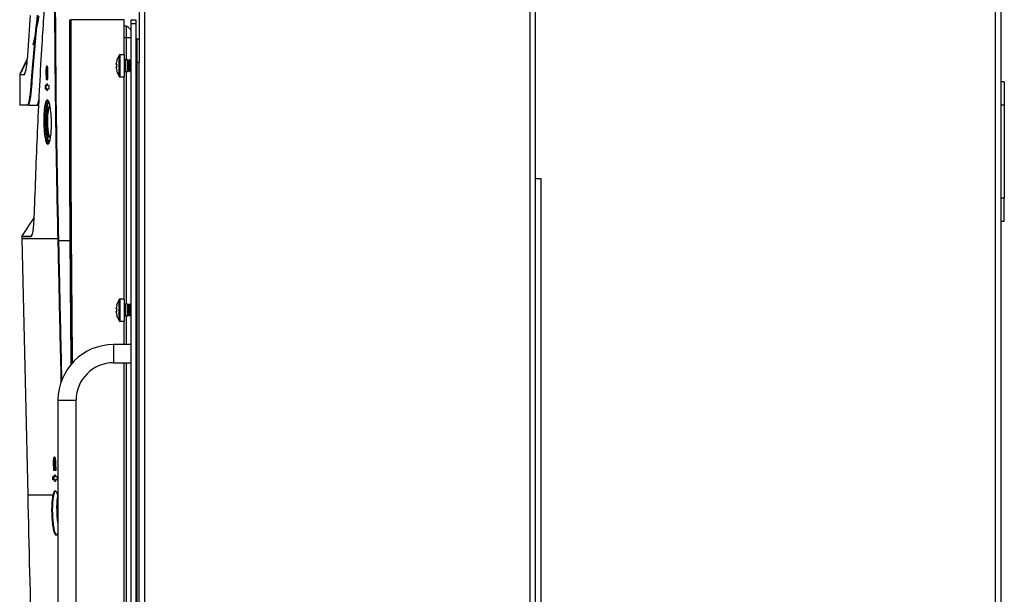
# Model space of a CAD drawing. Header units: millimetres. Extents: x 155400 to 158106, y 111257 to 114783.
# Tile 113 of 152: x 157526 to 157949, y 112752 to 112999. Entities that reach past the tile are written whole.
import ezdxf

# ---------------------------------------------------------------- set-up
doc = ezdxf.new("R2010")
doc.units = ezdxf.units.MM

msp = doc.modelspace()

# ---------------------------------------------------------------- linework, layer by layer
at = {"color": 7, "linetype": 'Continuous', "lineweight": 25}
for p, q in [((157944.69, 113462.52), (157944.69, 112557.27)), ((157947.09, 113462.52), (157947.09, 112557.27)), ((157579.34, 113407.52), (157579.34, 112557.27)), ((157744.84, 113407.52), (157744.84, 112557.27)), ((157747.09, 113335.02), (157747.09, 112931.02)), ((157577.09, 113024.27), (157577.09, 112981.02)), ((157547.24, 112999.24), (157547.52, 112999.24)), ((157570.59, 112999.24), (157547.66, 112999.24)), ((157570.59, 112984.19), (157570.59, 112999.24)), ((157573.59, 112999.15), (157575.59, 112999.15)), ((157573.59, 112997.65), (157573.59, 112999.15)), ((157575.59, 112999.15), (157575.59, 112997.65)), ((157571.66, 112996.38), (157570.59, 112996.42)), ((157573.59, 112546.65), (157573.59, 112997.65)), ((157573.59, 112997.65), (157575.59, 112997.65)), ((157575.59, 112997.65), (157575.59, 112546.65)), ((157571.66, 112991.49), (157570.59, 112991.49)), ((157571.66, 112981.94), (157571.66, 112991.49)), ((157576.09, 112991.02), (157577.09, 112991.02)), ((157528.82, 112982.06), (157525.78, 112975.77)), ((157567.4, 112981.64), (157567.41, 112981.63)), ((157568.51, 112974.89), (157568.51, 112984)), ((157570.79, 112984.19), (157568.88, 112984.19)), ((157568.88, 112974.69), (157568.88, 112984.19)), ((157570.79, 112974.69), (157570.79, 112984.19)), ((157572.08, 112981.94), (157570.99, 112981.94)), ((157570.99, 112981.94), (157570.99, 112976.94)), ((157572.39, 112981.5), (157572.08, 112981.94)), ((157572.08, 112976.94), (157572.08, 112981.94)), ((157572.7, 112981.94), (157572.39, 112981.5)), ((157572.39, 112977.39), (157572.39, 112981.5)), ((157572.88, 112981.94), (157572.7, 112981.94)), ((157572.7, 112976.94), (157572.7, 112981.94)), ((157573.19, 112981.5), (157572.88, 112981.94)), ((157572.88, 112976.94), (157572.88, 112981.94)), ((157573.5, 112981.94), (157573.19, 112981.5)), ((157573.19, 112977.39), (157573.19, 112981.5)), ((157573.59, 112981.94), (157573.5, 112981.94)), ((157573.5, 112976.94), (157573.5, 112981.94)), ((157528.42, 112977.53), (157527.66, 112975.62)), ((157537.04, 112976.94), (157537.07, 112973.54)), ((157537.06, 112976.94), (157537.04, 112976.94)), ((157537.68, 112976.94), (157537.23, 112976.94)), ((157537.79, 112978.23), (157537.44, 112978.23)), ((157537.57, 112973.54), (157537.54, 112976.94)), ((157537.87, 112976.94), (157537.68, 112976.94)), ((157537.9, 112973.54), (157537.87, 112976.94)), ((157567.16, 112979.96), (157567.16, 112980.34)), ((157567.41, 112979.96), (157567.16, 112979.96)), ((157567.16, 112978.54), (157567.16, 112978.93)), ((157567.16, 112978.93), (157567.41, 112978.93)), ((157567.41, 112977.25), (157567.4, 112977.25)), ((157570.99, 112976.94), (157572.08, 112976.94)), ((157571.66, 112876.94), (157571.66, 112976.94)), ((157572.08, 112976.94), (157572.39, 112977.39)), ((157572.39, 112977.39), (157572.7, 112976.94)), ((157572.7, 112976.94), (157572.88, 112976.94)), ((157572.88, 112976.94), (157573.19, 112977.39)), ((157573.19, 112977.39), (157573.5, 112976.94)), ((157573.5, 112976.94), (157573.59, 112976.94)), ((157576.09, 112981.02), (157576.09, 112554.77)), ((157576.09, 112981.02), (157577.09, 112981.02)), ((157577.09, 112557.27), (157577.09, 112981.02)), ((157525.88, 112975.77), (157525.88, 112962.69)), ((157537.07, 112973.54), (157537.9, 112973.54)), ((157568.88, 112974.69), (157570.79, 112974.69)), ((157570.59, 112879.19), (157570.59, 112974.69)), ((157537.28, 112970.99), (157536.66, 112970.99)), ((157536.66, 112970.99), (157536.67, 112969.49)), ((157536.67, 112969.49), (157537.3, 112969.49)), ((157537.17, 112969.49), (157537.16, 112970.99)), ((157537.72, 112970.99), (157537.28, 112970.99)), ((157537.3, 112969.49), (157537.8, 112969.49)), ((157538.39, 112970.99), (157537.73, 112970.99)), ((157537.75, 112969.49), (157538.4, 112969.49)), ((157538.4, 112969.49), (157538.39, 112970.99)), ((157948.59, 112972.52), (157947.09, 112972.52)), ((157948.59, 112972.52), (157948.59, 112962.52)), ((157531.89, 112962.55), (157533.88, 112962.55)), ((157948.59, 112962.52), (157947.09, 112962.52)), ((157948.59, 112962.52), (157948.59, 112922.52)), ((157538.21, 112946.33), (157538.19, 112946.86)), ((157747.09, 112931.02), (157749.49, 112931.02)), ((157747.09, 112931.02), (157747.09, 112557.27)), ((157749.49, 112931.02), (157749.49, 112557.27)), ((157948.59, 112922.52), (157947.09, 112922.52)), ((157948.59, 112912.52), (157948.59, 112922.52)), ((157531.85, 112914.14), (157526.6, 112906.03)), ((157948.59, 112912.52), (157947.09, 112912.52)), ((157526.67, 112906.08), (157526.69, 112905.12)), ((157526.68, 112905.12), (157529.18, 112795.12)), ((157530.66, 112906.16), (157531.09, 112906.98)), ((157542.4, 112905.13), (157542.42, 112904.29)), ((157542.42, 112904.29), (157547.44, 112904.29)), ((157567.4, 112876.64), (157567.41, 112876.63)), ((157568.51, 112869.89), (157568.51, 112879)), ((157570.79, 112879.19), (157568.88, 112879.19)), ((157568.88, 112869.69), (157568.88, 112879.19)), ((157570.79, 112869.69), (157570.79, 112879.19)), ((157572.08, 112876.94), (157570.99, 112876.94)), ((157570.99, 112876.94), (157570.99, 112871.94)), ((157572.39, 112876.5), (157572.08, 112876.94)), ((157572.08, 112871.94), (157572.08, 112876.94)), ((157572.7, 112876.94), (157572.39, 112876.5)), ((157572.39, 112872.39), (157572.39, 112876.5)), ((157572.88, 112876.94), (157572.7, 112876.94)), ((157572.7, 112871.94), (157572.7, 112876.94)), ((157573.19, 112876.5), (157572.88, 112876.94)), ((157572.88, 112871.94), (157572.88, 112876.94)), ((157573.5, 112876.94), (157573.19, 112876.5)), ((157573.19, 112872.39), (157573.19, 112876.5)), ((157573.59, 112876.94), (157573.5, 112876.94)), ((157573.5, 112871.94), (157573.5, 112876.94)), ((157567.16, 112874.96), (157567.16, 112875.34)), ((157567.41, 112874.96), (157567.16, 112874.96)), ((157567.16, 112873.54), (157567.16, 112873.93)), ((157567.16, 112873.93), (157567.41, 112873.93)), ((157567.41, 112872.25), (157567.4, 112872.25)), ((157570.99, 112871.94), (157572.08, 112871.94)), ((157571.66, 112859.64), (157571.66, 112871.94)), ((157572.08, 112871.94), (157572.39, 112872.39)), ((157572.39, 112872.39), (157572.7, 112871.94)), ((157572.7, 112871.94), (157572.88, 112871.94)), ((157572.88, 112871.94), (157573.19, 112872.39)), ((157573.19, 112872.39), (157573.5, 112871.94)), ((157573.5, 112871.94), (157573.59, 112871.94)), ((157568.88, 112869.69), (157570.79, 112869.69)), ((157570.59, 112859.64), (157570.59, 112869.69)), ((157573.59, 112859.64), (157566.09, 112859.64)), ((157566.09, 112859.64), (157566.09, 112851.84)), ((157566.09, 112851.84), (157573.59, 112851.84)), ((157570.59, 112724.64), (157570.59, 112851.84)), ((157571.66, 112724.64), (157571.66, 112851.84)), ((157542.19, 112835.74), (157542.19, 112740.74)), ((157542.19, 112835.74), (157549.99, 112835.74)), ((157549.99, 112740.74), (157549.99, 112835.74)), ((157540.4, 112805.54), (157540.32, 112808.94)), ((157540.82, 112808.94), (157540.32, 112808.94)), ((157540.97, 112808.94), (157540.51, 112808.94)), ((157541.07, 112810.23), (157540.71, 112810.23)), ((157540.9, 112805.54), (157540.82, 112808.94)), ((157541.17, 112808.94), (157540.97, 112808.94)), ((157541.17, 112808.94), (157541.25, 112805.54)), ((157541.25, 112805.54), (157540.4, 112805.54)), ((157540.02, 112802.99), (157540.65, 112802.99)), ((157540.05, 112801.49), (157540.02, 112802.99)), ((157540.69, 112801.49), (157540.05, 112801.49)), ((157540.55, 112801.49), (157540.52, 112802.99)), ((157541.1, 112802.99), (157540.65, 112802.99)), ((157540.69, 112801.49), (157541.16, 112801.49)), ((157541.11, 112802.99), (157541.78, 112802.99)), ((157541.82, 112801.49), (157541.15, 112801.49)), ((157541.78, 112802.99), (157541.82, 112801.49)), ((157542.03, 112795.12), (157542.19, 112794.4))]:
    msp.add_line(p, q, dxfattribs=at)
at = {"color": 7, "linetype": 'Continuous', "lineweight": 25, "flags": 128}
for points in [[(157529.87, 112962.55), (157527.71, 112962.55), (157526.76, 112962.55)], [(157542.28, 112904.28), (157542.27, 112904.58), (157542.26, 112905.12)]]:
    msp.add_lwpolyline(points, dxfattribs=at)
at = {"color": 7, "linetype": 'Continuous', "lineweight": 25}
for centre, radius, start, end in [((157575.09, 112979.44), 7.98, 164.0849, 173.5192), ((157575.09, 112979.44), 8, 145.2821, 164.0627), ((157568.88, 112983.74), 0.45, 90, 145.2821), ((157570.99, 112982.14), 0.2, 180, 270), ((157575.09, 112979.44), 7.98, 186.4808, 195.9151), ((157576.18, 112979.44), 8.79, 176.6394, 183.3606), ((157575.09, 112979.44), 8, 195.9373, 214.7179), ((157570.99, 112976.74), 0.2, 90, 180), ((157568.88, 112975.14), 0.45, 214.7179, 270), ((157545.55, 112759.65), 144.67, 91.2383, 91.2955), ((157575.09, 112874.44), 7.98, 164.0849, 173.5192), ((157575.09, 112874.44), 8, 145.2821, 164.0627), ((157568.88, 112878.74), 0.45, 90, 145.2821), ((157570.99, 112877.14), 0.2, 180, 270), ((157575.09, 112874.44), 7.98, 186.4808, 195.9151), ((157576.18, 112874.44), 8.79, 176.6394, 183.3606), ((157575.09, 112874.44), 8, 195.9373, 214.7179), ((157570.99, 112871.74), 0.2, 90, 180), ((157568.88, 112870.14), 0.45, 214.7179, 270), ((157566.09, 112835.74), 23.9, 90, 180), ((157566.09, 112835.74), 16.1, 90, 180)]:
    msp.add_arc(centre, radius, start, end, dxfattribs=at)
for points, knots in [([(157536.95, 113014.88), (157536.37, 113006.13), (157535, 112985.61), (157533.29, 112953.3), (157532.44, 112929.72), (157532.01, 112917.94)], [0, 0, 0, 0, 0.27104, 0.635519, 1, 1, 1, 1]), ([(157542.26, 112905.12), (157541.95, 112919.32), (157541.56, 112937.47), (157541.08, 112971.43), (157540.89, 112993.84), (157540.84, 113012.3), (157540.83, 113014.95)], [0, 0, 0, 0, 0.387947, 0.49586, 0.927516, 1, 1, 1, 1]), ([(157540.97, 113014.95), (157541.1, 112992.54), (157541.3, 112955.93), (157542.09, 112919.33), (157542.4, 112905.13)], [0, 0, 0, 0, 0.612051, 1, 1, 1, 1]), ([(157527.81, 112962.69), (157527.99, 112962.69), (157528.23, 112962.68), (157528.75, 112962.71), (157529.1, 112962.66), (157529.47, 112962.95), (157529.83, 112964.17), (157530.18, 112966.07), (157530.5, 112968.61), (157530.75, 112971.83), (157531.59, 112982.71), (157532.52, 112992.5), (157533.36, 113001.19)], [0, 0, 0, 0, 0.136444, 0.18992, 0.243386, 0.296864, 0.350539, 0.404242, 0.457744, 0.511674, 0.565933, 1, 1, 1, 1]), ([(157533.51, 113001.1), (157532.67, 112992.41), (157531.74, 112982.63), (157530.9, 112971.73), (157530.65, 112968.51), (157530.33, 112965.94), (157529.98, 112964.03), (157529.62, 112962.8), (157529.25, 112962.51), (157528.9, 112962.56), (157528.38, 112962.53), (157528.14, 112962.54), (157527.96, 112962.55)], [0, 0, 0, 0, 0.433298, 0.487463, 0.541589, 0.595371, 0.649357, 0.703308, 0.757065, 0.810447, 0.863826, 1, 1, 1, 1]), ([(157529.54, 112988.11), (157529.58, 112988.74), (157529.66, 112990.09), (157529.8, 112992.25), (157529.96, 112994.87), (157530.13, 112997.37), (157530.27, 112999.53), (157530.35, 113000.62), (157530.38, 113001.1)], [0, 0, 0, 0, 0.146016, 0.312695, 0.5, 0.75, 0.888622, 1, 1, 1, 1]), ([(157531.6, 112988.43), (157531.77, 112989.27), (157532.11, 112990.94), (157532.63, 112993.42), (157533.14, 112995.86), (157533.64, 112998.27), (157533.97, 112999.87), (157534.14, 113000.66)], [0, 0, 0, 0, 0.206042, 0.408983, 0.608904, 0.805883, 1, 1, 1, 1]), ([(157547.44, 112904.29), (157547.37, 112918.49), (157547.19, 112950.14), (157547.22, 112981.79), (157547.24, 112999.24)], [0, 0, 0, 0, 0.448773, 1, 1, 1, 1]), ([(157548.19, 112851.55), (157548.13, 112857.08), (157547.84, 112884.97), (157547.5, 112934.2), (157547.51, 112977.9), (157547.52, 112999.24)], [0, 0, 0, 0, 0.11218, 0.566678, 1, 1, 1, 1]), ([(157547.52, 112999.24), (157547.53, 112999.24), (157547.53, 112999.24), (157547.56, 112999.24), (157547.6, 112999.24), (157547.64, 112999.24), (157547.66, 112999.24), (157547.66, 112999.24)], [0, 0, 0, 0, 0.228433, 0.456865, 0.685298, 0.913731, 1, 1, 1, 1]), ([(157547.66, 112999.24), (157547.66, 112973.89), (157547.64, 112924.71), (157548.11, 112875.53), (157548.34, 112851.69)], [0, 0, 0, 0, 0.515389, 1, 1, 1, 1]), ([(157573.59, 112994.38), (157573.58, 112994.44), (157573.56, 112994.6), (157573.32, 112995.03), (157572.86, 112995.61), (157572.3, 112996.09), (157571.88, 112996.34), (157571.72, 112996.37), (157571.66, 112996.38)], [0, 0, 0, 0, 0.0640398, 0.1690835, 0.5, 0.8309165, 0.9359602, 1, 1, 1, 1]), ([(157573.59, 112991.49), (157573.58, 112991.49), (157573.56, 112991.49), (157573.32, 112991.49), (157572.86, 112991.49), (157572.3, 112991.49), (157571.88, 112991.49), (157571.72, 112991.49), (157571.66, 112991.49)], [0, 0, 0, 0, 0.06404, 0.169084, 0.5, 0.830916, 0.93596, 1, 1, 1, 1]), ([(157576.09, 112991.02), (157575.96, 112991.02), (157575.79, 112991.01), (157575.63, 112990.94), (157575.59, 112990.92)], [0, 0, 0, 0, 0.712558, 1, 1, 1, 1]), ([(157576.09, 112991.02), (157576.09, 112991.02), (157576.09, 112990.76), (157576.09, 112989.76), (157576.09, 112989.02), (157576.09, 112987.17), (157576.09, 112986.06), (157576.09, 112983.64), (157576.09, 112982.33), (157576.09, 112981.02)], [0, 0, 0, 0, 0.25, 0.25, 0.5, 0.5, 0.75, 0.75, 1, 1, 1, 1]), ([(157527.66, 112975.62), (157527.7, 112975.63), (157527.74, 112975.64), (157527.82, 112975.7), (157527.86, 112975.75), (157527.99, 112975.96), (157528.07, 112976.16), (157528.32, 112976.98), (157528.49, 112977.81), (157528.83, 112979.98), (157528.99, 112981.31), (157529.21, 112983.64), (157529.28, 112984.47), (157529.39, 112985.78), (157529.42, 112986.23), (157529.48, 112987.16), (157529.51, 112987.63), (157529.54, 112988.11)], [0, 0, 0, 0, 0.0625, 0.0625, 0.125, 0.125, 0.25, 0.25, 0.5, 0.5, 0.75, 0.75, 0.875, 0.875, 0.9375, 0.9375, 1, 1, 1, 1]), ([(157529.14, 112982.89), (157528.84, 112982.07), (157528.25, 112980.48), (157527.08, 112978.03), (157526.21, 112976.49), (157525.76, 112975.68)], [0, 0, 0, 0, 0.342221, 0.658851, 1, 1, 1, 1]), ([(157537.87, 112976.94), (157537.87, 112977.2), (157537.85, 112977.74), (157537.78, 112978.46), (157537.67, 112979.02), (157537.53, 112979.34), (157537.39, 112979.39), (157537.25, 112979.16), (157537.14, 112978.67), (157537.06, 112977.99), (157537.04, 112977.37), (157537.04, 112977.02), (157537.04, 112976.94)], [0, 0, 0, 0, 0.105526, 0.211023, 0.317316, 0.42515, 0.534325, 0.644047, 0.753272, 0.861191, 0.967596, 1, 1, 1, 1]), ([(157537.23, 112976.94), (157537.23, 112977.1), (157537.23, 112977.36), (157537.26, 112977.66), (157537.29, 112977.91), (157537.34, 112978.1), (157537.39, 112978.21), (157537.45, 112978.25), (157537.53, 112978.17), (157537.6, 112977.93), (157537.63, 112977.66), (157537.67, 112977.35), (157537.67, 112977.1), (157537.68, 112976.94)], [0, 0, 0, 0, 0.121721, 0.185183, 0.250264, 0.357879, 0.424822, 0.500395, 0.625164, 0.749947, 0.815837, 0.879534, 1, 1, 1, 1]), ([(157537.69, 112978.84), (157537.67, 112978.78), (157537.63, 112978.63), (157537.61, 112978.38), (157537.6, 112978.23)], [0, 0, 0, 0, 0.413434, 1, 1, 1, 1]), ([(157576.09, 112981.02), (157575.96, 112981.02), (157575.79, 112981.02), (157575.63, 112981.02), (157575.59, 112981.02)], [0, 0, 0, 0, 0.712558, 1, 1, 1, 1]), ([(157525.9, 112975.76), (157525.96, 112975.76), (157526.11, 112975.75), (157527.1, 112975.67), (157527.66, 112975.62)], [0, 0, 0, 0, 0.430688, 1, 1, 1, 1]), ([(157537.73, 112970.99), (157537.71, 112971.12), (157537.68, 112971.4), (157537.6, 112971.66), (157537.51, 112971.76), (157537.42, 112971.69), (157537.34, 112971.45), (157537.3, 112971.18), (157537.29, 112971.01), (157537.28, 112970.99)], [0, 0, 0, 0, 0.1609876, 0.3219061, 0.4844835, 0.6484444, 0.81229, 0.9745689, 1, 1, 1, 1]), ([(157537.3, 112969.49), (157537.32, 112969.35), (157537.35, 112969.07), (157537.43, 112968.81), (157537.52, 112968.71), (157537.61, 112968.78), (157537.69, 112969.02), (157537.73, 112969.29), (157537.74, 112969.46), (157537.75, 112969.49)], [0, 0, 0, 0, 0.160919, 0.32177, 0.484255, 0.648172, 0.812064, 0.974436, 1, 1, 1, 1]), ([(157529.87, 112962.55), (157529.87, 112962.55), (157529.87, 112962.55), (157529.87, 112962.55), (157529.87, 112962.55), (157529.87, 112962.55), (157529.87, 112962.55), (157529.87, 112962.55), (157529.87, 112962.55), (157529.87, 112962.55), (157529.87, 112962.55), (157529.87, 112962.55), (157529.88, 112962.55), (157529.9, 112962.55), (157529.95, 112962.55), (157530.03, 112962.55), (157530.17, 112962.55), (157530.38, 112962.55), (157530.7, 112962.55), (157531.13, 112962.54), (157531.72, 112962.55), (157532.33, 112962.53), (157532.9, 112962.57), (157533.34, 112962.5), (157533.71, 112963.37), (157533.92, 112964.39), (157533.99, 112964.74)], [0, 0, 0, 0, 0, 0.000001, 0.000003, 0.000012, 0.000048, 0.000193, 0.000774, 0.003096, 0.012383, 0.027862, 0.049531, 0.088055, 0.137583, 0.198113, 0.269639, 0.352152, 0.445637, 0.550074, 0.665435, 0.791681, 0.853852, 0.913423, 0.970347, 1, 1, 1, 1]), ([(157536.1, 112955.23), (157536.09, 112955.63), (157536.08, 112957.08), (157536.18, 112959.52), (157536.45, 112962.13), (157536.87, 112963.99), (157537.39, 112964.88), (157537.96, 112964.69), (157538.52, 112963.41), (157538.98, 112961.17), (157539.27, 112958.61), (157539.41, 112955.86), (157539.42, 112953.03), (157539.23, 112950.07), (157538.87, 112947.67), (157538.39, 112946.09), (157537.83, 112945.52), (157537.26, 112946.06), (157536.75, 112947.66), (157536.37, 112950.14), (157536.15, 112952.82), (157536.11, 112954.56), (157536.1, 112955.23)], [0, 0, 0, 0, 0.019679, 0.072305, 0.12498, 0.178099, 0.231909, 0.286402, 0.341271, 0.395994, 0.450061, 0.483635, 0.536102, 0.588565, 0.641238, 0.694634, 0.748861, 0.803645, 0.858472, 0.912846, 0.966506, 1, 1, 1, 1]), ([(157537.72, 112964.49), (157537.66, 112964.52), (157537.42, 112964.66), (157537.02, 112963.81), (157536.6, 112962.04), (157536.33, 112959.45), (157536.23, 112957.05), (157536.24, 112955.62), (157536.24, 112955.24)], [0, 0, 0, 0, 0.0712546, 0.286782, 0.4995241, 0.7104661, 0.9212, 1, 1, 1, 1]), ([(157536.99, 112955.23), (157536.99, 112956.27), (157537, 112958.35), (157537.22, 112961.11), (157537.57, 112963.3), (157537.89, 112963.99), (157538.05, 112964.33)], [0, 0, 0, 0, 0.248552, 0.498094, 0.749049, 1, 1, 1, 1]), ([(157525.87, 112962.69), (157525.95, 112962.69), (157526.1, 112962.69), (157527.32, 112962.69), (157527.81, 112962.69)], [0, 0, 0, 0, 0.594871, 1, 1, 1, 1]), ([(157526.02, 112962.55), (157525.98, 112962.55), (157525.94, 112962.56), (157525.88, 112962.62), (157525.87, 112962.66), (157525.87, 112962.69)], [0, 0, 0, 0, 0.5, 0.5, 1, 1, 1, 1]), ([(157527.96, 112962.55), (157527.47, 112962.55), (157526.25, 112962.55), (157526.1, 112962.55), (157526.02, 112962.55)], [0, 0, 0, 0, 0.405141, 1, 1, 1, 1]), ([(157538.17, 112964.13), (157538.02, 112963.81), (157537.71, 112963.15), (157537.37, 112961.02), (157537.15, 112958.3), (157537.14, 112956.26), (157537.14, 112955.24)], [0, 0, 0, 0, 0.242565, 0.496346, 0.748678, 1, 1, 1, 1]), ([(157538.98, 112948.65), (157538.92, 112948.56), (157538.72, 112948.29), (157538.38, 112948.71), (157538.03, 112949.78), (157537.74, 112951.49), (157537.57, 112953.55), (157537.52, 112955.56), (157537.56, 112957.53), (157537.69, 112959.4), (157537.96, 112961.03), (157538.31, 112961.93), (157538.6, 112962.21), (157538.76, 112961.95), (157538.78, 112961.92)], [0, 0, 0, 0, 0.050097, 0.148461, 0.245464, 0.341212, 0.436314, 0.525164, 0.591285, 0.688036, 0.78614, 0.885238, 0.984302, 1, 1, 1, 1]), ([(157538.75, 112961.82), (157538.66, 112961.81), (157538.42, 112961.8), (157538.11, 112960.88), (157537.84, 112959.32), (157537.7, 112957.48), (157537.67, 112955.55), (157537.72, 112953.59), (157537.89, 112951.57), (157538.17, 112949.92), (157538.53, 112948.8), (157538.79, 112948.67), (157538.92, 112948.6)], [0, 0, 0, 0, 0.078663, 0.188356, 0.296932, 0.403997, 0.477163, 0.575477, 0.680719, 0.786692, 0.894073, 1, 1, 1, 1]), ([(157536.24, 112955.24), (157536.26, 112954.58), (157536.3, 112952.86), (157536.43, 112951.23), (157536.64, 112949.43), (157536.9, 112947.8), (157537.41, 112946.17), (157537.78, 112945.97), (157537.97, 112945.87)], [0, 0, 0, 0, 0.133893, 0.347676, 0.348417, 0.565808, 0.785029, 1, 1, 1, 1]), ([(157538.28, 112946.17), (157538.12, 112946.47), (157537.79, 112947.09), (157537.38, 112949.23), (157537.08, 112952.04), (157537.02, 112954.17), (157536.99, 112955.23)], [0, 0, 0, 0, 0.23452, 0.4923011, 0.7470606, 1, 1, 1, 1]), ([(157537.14, 112955.24), (157537.14, 112955.23), (157537.15, 112954.19), (157537.19, 112953.14), (157537.33, 112951.19), (157537.52, 112949.33), (157537.93, 112947.24), (157538.25, 112946.64), (157538.41, 112946.37)], [0, 0, 0, 0, 0.001589, 0.254977, 0.255768, 0.513359, 0.774029, 1, 1, 1, 1]), ([(157532.01, 112917.94), (157531.98, 112916.92), (157531.9, 112914.9), (157531.74, 112912.12), (157531.55, 112909.86), (157531.34, 112908.16), (157531.13, 112906.99), (157530.89, 112906.23), (157530.72, 112906.13), (157530.64, 112906.08)], [0, 0, 0, 0, 0.167341, 0.333332, 0.499033, 0.62404, 0.7489, 0.874455, 1, 1, 1, 1]), ([(157542.26, 112905.12), (157540.29, 112905.12), (157536.36, 112905.12), (157532.09, 112905.12), (157528.93, 112905.12), (157527.2, 112905.12), (157526.48, 112905.12), (157526.68, 112905.12), (157526.68, 112905.12)], [0, 0, 0, 0, 0.200026, 0.399724, 0.599423, 0.799431, 0.999611, 1, 1, 1, 1]), ([(157530.64, 112906.08), (157530.03, 112906.08), (157528.8, 112906.08), (157527.6, 112906.08), (157526.81, 112906.08), (157526.71, 112906.08), (157526.67, 112906.08)], [0, 0, 0, 0, 0.24969, 0.49938, 0.74969, 1, 1, 1, 1]), ([(157526.69, 112906.16), (157526.74, 112906.16), (157526.84, 112906.16), (157527.62, 112906.16), (157528.82, 112906.16), (157530.04, 112906.16), (157530.66, 112906.16)], [0, 0, 0, 0, 0.249692, 0.499384, 0.749692, 1, 1, 1, 1]), ([(157526.91, 112906.08), (157527.12, 112906.08), (157527.55, 112906.08), (157528.79, 112906.08), (157530.02, 112906.08), (157530.64, 112906.08)], [0, 0, 0, 0, 0.332775, 0.666388, 1, 1, 1, 1]), ([(157530.66, 112906.16), (157530.66, 112906.16), (157530.74, 112906.16), (157530.9, 112906.29), (157531.05, 112906.83), (157531.13, 112907.1)], [0, 0, 0, 0, 0.000012, 0.501024, 1, 1, 1, 1]), ([(157543.63, 112843.42), (157543.62, 112844.21), (157543.37, 112854.76), (157542.92, 112875.04), (157542.49, 112894.54), (157542.28, 112904.28)], [0, 0, 0, 0, 0.0391482, 0.5195745, 1, 1, 1, 1]), ([(157542.42, 112904.29), (157542.64, 112894.54), (157543.06, 112875.05), (157543.51, 112854.88), (157543.75, 112844.46), (157543.77, 112843.79)], [0, 0, 0, 0, 0.483299, 0.966598, 1, 1, 1, 1]), ([(157547.91, 112851.18), (157547.9, 112851.99), (157547.68, 112869.69), (157547.56, 112887.4), (157547.44, 112904.29)], [0, 0, 0, 0, 0.045766, 1, 1, 1, 1]), ([(157540.32, 112808.94), (157540.32, 112809.2), (157540.31, 112809.74), (157540.37, 112810.46), (157540.46, 112811.01), (157540.58, 112811.34), (157540.73, 112811.39), (157540.88, 112811.17), (157541.01, 112810.69), (157541.11, 112810), (157541.16, 112809.38), (157541.17, 112809.02), (157541.17, 112808.94)], [0, 0, 0, 0, 0.105118, 0.210224, 0.315758, 0.422625, 0.531077, 0.640697, 0.750516, 0.859421, 0.966696, 1, 1, 1, 1]), ([(157540.51, 112808.94), (157540.51, 112809.1), (157540.51, 112809.36), (157540.53, 112809.66), (157540.56, 112809.91), (157540.61, 112810.1), (157540.66, 112810.21), (157540.72, 112810.25), (157540.8, 112810.17), (157540.87, 112809.92), (157540.92, 112809.65), (157540.95, 112809.35), (157540.96, 112809.1), (157540.97, 112808.94)], [0, 0, 0, 0, 0.122426, 0.185621, 0.250027, 0.360798, 0.427016, 0.500327, 0.625054, 0.749707, 0.81637, 0.880365, 1, 1, 1, 1]), ([(157540.95, 112810.86), (157540.93, 112810.79), (157540.89, 112810.64), (157540.87, 112810.38), (157540.86, 112810.23)], [0, 0, 0, 0, 0.444184, 1, 1, 1, 1]), ([(157540.65, 112802.99), (157540.67, 112803.12), (157540.7, 112803.4), (157540.77, 112803.66), (157540.85, 112803.76), (157540.95, 112803.7), (157541.03, 112803.46), (157541.09, 112803.18), (157541.11, 112803.01), (157541.11, 112802.99)], [0, 0, 0, 0, 0.159579, 0.319088, 0.48034, 0.64371, 0.808009, 0.971569, 1, 1, 1, 1]), ([(157541.15, 112801.49), (157541.13, 112801.35), (157541.1, 112801.07), (157541.03, 112800.81), (157540.95, 112800.71), (157540.85, 112800.77), (157540.77, 112801.01), (157540.72, 112801.29), (157540.69, 112801.46), (157540.69, 112801.49)], [0, 0, 0, 0, 0.159644, 0.319216, 0.48058, 0.644033, 0.808309, 0.971766, 1, 1, 1, 1]), ([(157529.18, 112795.12), (157529.18, 112795.12), (157529.04, 112795.12), (157529.55, 112795.12), (157530.77, 112795.12), (157533, 112795.12), (157536.01, 112795.12), (157538.77, 112795.12), (157540.15, 112795.12)], [0, 0, 0, 0, 0.000463, 0.20065, 0.400767, 0.600566, 0.800235, 1, 1, 1, 1]), ([(157529.19, 112795.12), (157529.7, 112772.94), (157530.72, 112728.16), (157533.31, 112661.27), (157535.76, 112616.58), (157536.97, 112594.46)], [0, 0, 0, 0, 0.331478, 0.669052, 1, 1, 1, 1]), ([(157542.19, 112778.7), (157542.07, 112778.39), (157541.79, 112777.63), (157541.26, 112777.64), (157540.69, 112778.61), (157540.2, 112780.62), (157539.83, 112783.39), (157539.63, 112786.57), (157539.6, 112789.79), (157539.76, 112792.71), (157539.99, 112794.36), (157540.14, 112795.04), (157540.15, 112795.12)], [0, 0, 0, 0, 0.0791928, 0.1938971, 0.3095667, 0.4250475, 0.5393512, 0.652059, 0.7634122, 0.874143, 0.9851886, 1, 1, 1, 1]), ([(157540.15, 112795.12), (157540.15, 112795.12), (157540.29, 112795.73), (157540.61, 112796.63), (157541.17, 112796.91), (157541.67, 112796.21), (157541.94, 112795.42), (157542.03, 112795.12), (157542.03, 112795.12)], [0, 0, 0, 0, 0.000005, 0.285079, 0.570059, 0.857551, 0.999995, 1, 1, 1, 1]), ([(157541.29, 112796.56), (157541.11, 112796.56), (157540.74, 112796.55), (157540.45, 112795.53), (157540.3, 112795)], [0, 0, 0, 0, 0.4848064, 1, 1, 1, 1]), ([(157540.3, 112795), (157540.18, 112794.34), (157540.04, 112793.59), (157539.86, 112791.79), (157539.75, 112789.76), (157539.78, 112786.58), (157539.98, 112783.45), (157540.34, 112780.73), (157540.84, 112778.77), (157541.38, 112777.75), (157541.73, 112777.95), (157541.89, 112778.04)], [0, 0, 0, 0, 0.123997, 0.139289, 0.261835, 0.385067, 0.509804, 0.636319, 0.76415, 0.892142, 1, 1, 1, 1]), ([(157541.82, 112787.23), (157541.79, 112788.25), (157541.73, 112790.3), (157541.85, 112792.95), (157542.05, 112794.13), (157542.13, 112794.66)], [0, 0, 0, 0, 0.352949, 0.71173, 1, 1, 1, 1]), ([(157542.19, 112793.9), (157542.14, 112793.58), (157541.98, 112792.6), (157541.88, 112790.25), (157541.94, 112788.23), (157541.97, 112787.24)], [0, 0, 0, 0, 0.197862, 0.602216, 1, 1, 1, 1]), ([(157542.19, 112783.11), (157542.14, 112783.42), (157541.96, 112784.64), (157541.88, 112786.12), (157541.82, 112787.23)], [0, 0, 0, 0, 0.248891, 1, 1, 1, 1]), ([(157541.97, 112787.24), (157541.97, 112787.21), (157542.01, 112786.22), (157542.1, 112785.25), (157542.19, 112784.3)], [0, 0, 0, 0, 0.025203, 1, 1, 1, 1])]:
    msp.add_open_spline(points, degree=3, knots=knots, dxfattribs=at)
for points in [[(157571.66, 112991.49), (157571.66, 112992.13), (157571.66, 112993.41), (157571.66, 112995.03), (157571.66, 112996.16), (157571.66, 112996.31), (157571.66, 112996.38)], [(157532.04, 112917.98), (157532.04, 112917.98), (157532.03, 112917.97), (157532.02, 112917.96), (157532.01, 112917.95), (157532.01, 112917.94), (157532.01, 112917.94)], [(157530.66, 112906.16), (157530.65, 112906.15), (157530.64, 112906.12), (157530.64, 112906.09), (157530.64, 112906.08)], [(157542.26, 112905.12), (157542.26, 112905.12), (157542.27, 112905.12), (157542.31, 112905.12), (157542.35, 112905.12), (157542.39, 112905.12), (157542.4, 112905.13)], [(157540.15, 112795.12), (157540.16, 112795.11), (157540.16, 112795.08), (157540.2, 112795.04), (157540.25, 112795.01), (157540.28, 112795), (157540.3, 112795)]]:
    msp.add_open_spline(points, degree=3, dxfattribs=at)

doc.saveas('drawing.dxf')
